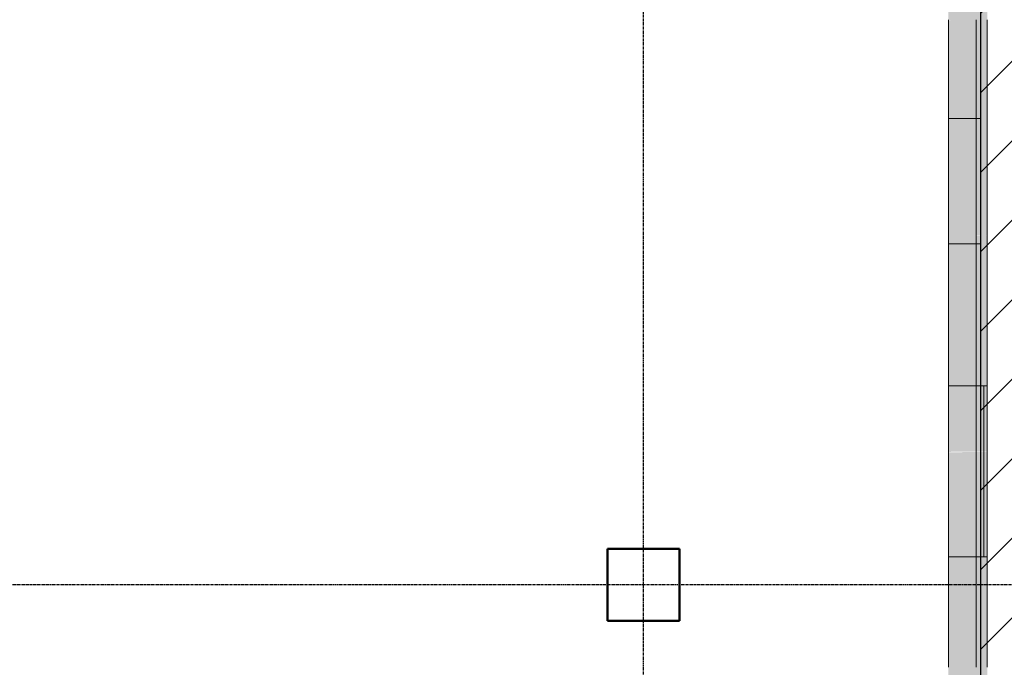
# Model space of a CAD drawing. Header units: inches. Extents: x -4126 to -1814, y 9773 to 12338.
# Tile 43 of 113: x -2312 to -2093, y 10449 to 10593. Entities that reach past the tile are written whole.
import ezdxf

# ---------------------------------------------------------------- set-up
doc = ezdxf.new("R2010")
doc.units = ezdxf.units.IN
doc.header["$MEASUREMENT"] = 0
doc.linetypes.add('Grid Line 1_2_', pattern=[0.875, 0.5, -0.125, 0.125, -0.125])
for name, color, linetype, lineweight in [('A-WALL', 113, 'Continuous', 13), ('S-COLS', 52, 'Continuous', 9), ('S-GRID', 1, 'Continuous', 9)]:
    doc.layers.add(name, color=color, linetype=linetype, lineweight=lineweight)
doc.layers.add('LOAD_HATCH', color=8, linetype='Continuous')

# ---------------------------------------------------------------- blocks, each defined once
blk = doc.blocks.new('CTR - 1st Phase - Shell_rvt-1-FRAMING PLAN - 1ST FLOOR')
at = {"layer": 'A-WALL', "lineweight": 5, "transparency": 33554585}
h = blk.add_hatch(color=13, dxfattribs=at)
h.paths.add_polyline_path([(-2099.32, 10018.05), (-2099.32, 10063.45), (-2105.45, 10063.45), (-2105.45, 10018.05)], flags=0)
h.paths.add_polyline_path([(-2105.45, 10063.84), (-2099.32, 10063.84), (-2099.32, 10064.27), (-2105.45, 10064.27)], flags=0)
h.paths.add_polyline_path([(-2105.45, 10065.22), (-2099.32, 10065.22), (-2099.32, 10065.65), (-2105.45, 10065.65)], flags=0)
h.paths.add_polyline_path([(-2105.45, 10066.05), (-2099.32, 10066.05), (-2099.32, 10089.39), (-2105.45, 10089.39)], flags=0)
h.paths.add_polyline_path([(-2105.45, 10127.41), (-2099.32, 10127.41), (-2099.32, 10127.79), (-2105.45, 10127.79)], flags=0)
h.paths.add_polyline_path([(-2105.45, 10165.81), (-2099.32, 10165.81), (-2099.32, 10166.19), (-2105.45, 10166.19)], flags=0)
h.paths.add_polyline_path([(-2099.32, 10204.21), (-2099.32, 10207.45), (-2105.45, 10207.45), (-2105.45, 10204.21)], flags=0)
h.paths.add_polyline_path([(-2105.45, 10207.84), (-2099.32, 10207.84), (-2099.32, 10208.27), (-2105.45, 10208.27)], flags=0)
h.paths.add_polyline_path([(-2105.45, 10209.22), (-2099.32, 10209.22), (-2099.32, 10209.65), (-2105.45, 10209.65)], flags=0)
h.paths.add_polyline_path([(-2105.45, 10210.05), (-2099.32, 10210.05), (-2099.32, 10255.45), (-2105.45, 10255.45), (-2105.45, 10222.87)], flags=0)
h.paths.add_polyline_path([(-2105.45, 10255.84), (-2099.32, 10255.84), (-2099.32, 10256.27), (-2105.45, 10256.27)], flags=0)
h.paths.add_polyline_path([(-2099.32, 10257.22), (-2099.32, 10257.65), (-2105.45, 10257.65), (-2105.45, 10257.22)], flags=0)
h.paths.add_polyline_path([(-2105.45, 10258.05), (-2099.32, 10258.05), (-2099.32, 10261.71), (-2105.45, 10261.71)], flags=0)
h.paths.add_polyline_path([(-2099.32, 10289.59), (-2099.32, 10303.45), (-2105.45, 10303.45), (-2105.45, 10289.59)], flags=0)
h.paths.add_polyline_path([(-2105.45, 10303.84), (-2099.32, 10303.84), (-2099.32, 10304.27), (-2105.45, 10304.27)], flags=0)
h.paths.add_polyline_path([(-2105.45, 10305.22), (-2099.32, 10305.22), (-2099.32, 10305.65), (-2105.45, 10305.65)], flags=0)
h.paths.add_polyline_path([(-2105.45, 10306.05), (-2099.32, 10306.05), (-2099.32, 10319.79), (-2105.45, 10319.79)], flags=0)
h.paths.add_polyline_path([(-2105.45, 10357.81), (-2099.32, 10357.81), (-2099.32, 10358.19), (-2105.45, 10358.19)], flags=0)
h.paths.add_polyline_path([(-2105.45, 10396.21), (-2099.32, 10396.21), (-2099.32, 10399.45), (-2105.45, 10399.45)], flags=0)
h.paths.add_polyline_path([(-2099.32, 10399.84), (-2099.32, 10400.27), (-2105.45, 10400.27), (-2105.45, 10399.84)], flags=0)
h.paths.add_polyline_path([(-2105.45, 10401.22), (-2099.32, 10401.22), (-2099.32, 10401.65), (-2105.45, 10401.65)], flags=0)
h.paths.add_polyline_path([(-2099.32, 10402.05), (-2099.32, 10447.45), (-2105.45, 10447.45), (-2105.45, 10402.05)], flags=0)
h.paths.add_polyline_path([(-2099.32, 10447.84), (-2099.32, 10448.27), (-2105.45, 10448.27), (-2105.45, 10447.84)], flags=0)
h.paths.add_polyline_path([(-2099.32, 10449.22), (-2099.32, 10449.65), (-2105.45, 10449.65), (-2105.45, 10449.22)], flags=0)
h.paths.add_polyline_path([(-2105.45, 10450.05), (-2099.32, 10450.05), (-2099.32, 10473.39), (-2105.45, 10473.39), (-2105.45, 10467.19)], flags=0)
h.paths.add_polyline_path([(-2099.32, 10511.41), (-2099.32, 10542.99), (-2105.45, 10542.99), (-2105.45, 10511.41)], flags=0)
h.paths.add_polyline_path([(-2099.32, 10570.86), (-2099.32, 10591.45), (-2105.45, 10591.45), (-2105.45, 10570.86)], flags=0)
h.paths.add_polyline_path([(-2099.32, 10591.84), (-2099.32, 10592.27), (-2105.45, 10592.27), (-2105.45, 10591.84)], flags=0)
h.paths.add_polyline_path([(-2099.32, 10593.22), (-2099.32, 10593.65), (-2105.45, 10593.65), (-2105.45, 10593.22)], flags=0)
h.paths.add_polyline_path([(-2105.45, 10594.05), (-2099.32, 10594.05), (-2099.32, 10626.99), (-2105.45, 10626.99)], flags=0)
h.paths.add_polyline_path([(-2105.45, 10665.01), (-2099.32, 10665.01), (-2099.32, 10665.39), (-2105.45, 10665.39)], flags=0)
h.paths.add_polyline_path([(-2105.45, 10703.41), (-2099.32, 10703.41), (-2099.32, 10735.45), (-2105.45, 10735.45)], flags=0)
h.paths.add_polyline_path([(-2105.45, 10735.84), (-2099.32, 10735.84), (-2099.32, 10736.27), (-2105.45, 10736.27)], flags=0)
h.paths.add_polyline_path([(-2105.45, 10737.22), (-2099.32, 10737.22), (-2099.32, 10737.65), (-2105.45, 10737.65)], flags=0)
h.paths.add_polyline_path([(-2099.32, 10738.05), (-2099.32, 10742.19), (-2105.45, 10742.19), (-2105.45, 10738.05)], flags=0)
h.paths.add_polyline_path([(-2105.45, 10780.21), (-2099.32, 10780.21), (-2099.32, 10783.45), (-2105.45, 10783.45)], flags=0)
h.paths.add_polyline_path([(-2099.32, 10783.84), (-2099.32, 10784.27), (-2105.45, 10784.27), (-2105.45, 10783.84)], flags=0)
h.paths.add_polyline_path([(-2105.45, 10785.22), (-2099.32, 10785.22), (-2099.32, 10785.65), (-2105.45, 10785.65)], flags=0)
h.paths.add_polyline_path([(-2105.45, 10786.05), (-2099.32, 10786.05), (-2099.32, 10813.86), (-2105.45, 10813.86)], flags=0)
h = blk.add_hatch(color=13, dxfattribs=at)
h.paths.add_polyline_path([(-2099.32, 10018.05), (-2096.82, 10018.05), (-2096.82, 10063.45), (-2099.32, 10063.45), (-2099.32, 10047.19)], flags=0)
h.paths.add_polyline_path([(-2099.32, 10063.84), (-2096.82, 10063.84), (-2096.82, 10064.27), (-2099.32, 10064.27)], flags=0)
h.paths.add_polyline_path([(-2096.82, 10065.22), (-2096.82, 10065.65), (-2099.32, 10065.65), (-2099.32, 10065.22)], flags=0)
h.paths.add_polyline_path([(-2096.82, 10066.05), (-2096.82, 10089.39), (-2099.32, 10089.39), (-2099.32, 10066.05)], flags=0)
h.paths.add_polyline_path([(-2099.32, 10127.41), (-2096.82, 10127.41), (-2096.82, 10127.79), (-2099.32, 10127.79)], flags=0)
h.paths.add_polyline_path([(-2099.32, 10165.81), (-2096.82, 10165.81), (-2096.82, 10166.19), (-2099.32, 10166.19)], flags=0)
h.paths.add_polyline_path([(-2099.32, 10204.21), (-2096.82, 10204.21), (-2096.82, 10207.45), (-2099.32, 10207.45)], flags=0)
h.paths.add_polyline_path([(-2099.32, 10207.84), (-2096.82, 10207.84), (-2096.82, 10208.27), (-2099.32, 10208.27)], flags=0)
h.paths.add_polyline_path([(-2099.32, 10209.22), (-2096.82, 10209.22), (-2096.82, 10209.65), (-2099.32, 10209.65)], flags=0)
h.paths.add_polyline_path([(-2099.32, 10210.05), (-2096.82, 10210.05), (-2096.82, 10255.45), (-2099.32, 10255.45), (-2099.32, 10222.87)], flags=0)
h.paths.add_polyline_path([(-2099.32, 10255.84), (-2096.82, 10255.84), (-2096.82, 10256.27), (-2099.32, 10256.27)], flags=0)
h.paths.add_polyline_path([(-2099.32, 10257.22), (-2096.82, 10257.22), (-2096.82, 10257.65), (-2099.32, 10257.65)], flags=0)
h.paths.add_polyline_path([(-2096.82, 10258.05), (-2096.82, 10303.45), (-2099.32, 10303.45), (-2099.32, 10289.59), (-2098.32, 10289.59), (-2098.32, 10261.71), (-2099.32, 10261.71), (-2099.32, 10258.05), (-2098.32, 10258.05)], flags=0)
h.paths.add_polyline_path([(-2099.32, 10303.84), (-2096.82, 10303.84), (-2096.82, 10304.27), (-2099.32, 10304.27)], flags=0)
h.paths.add_polyline_path([(-2099.32, 10305.22), (-2096.82, 10305.22), (-2096.82, 10305.65), (-2099.32, 10305.65)], flags=0)
h.paths.add_polyline_path([(-2096.82, 10306.05), (-2096.82, 10319.79), (-2099.32, 10319.79), (-2099.32, 10306.05)], flags=0)
h.paths.add_polyline_path([(-2099.32, 10357.81), (-2096.82, 10357.81), (-2096.82, 10358.19), (-2099.32, 10358.19)], flags=0)
h.paths.add_polyline_path([(-2099.32, 10396.21), (-2096.82, 10396.21), (-2096.82, 10399.45), (-2099.32, 10399.45)], flags=0)
h.paths.add_polyline_path([(-2099.32, 10399.84), (-2096.82, 10399.84), (-2096.82, 10400.27), (-2099.32, 10400.27)], flags=0)
h.paths.add_polyline_path([(-2099.32, 10401.22), (-2096.82, 10401.22), (-2096.82, 10401.65), (-2099.32, 10401.65)], flags=0)
h.paths.add_polyline_path([(-2096.82, 10402.05), (-2096.82, 10447.45), (-2099.32, 10447.45), (-2099.32, 10402.05)], flags=0)
h.paths.add_polyline_path([(-2099.32, 10447.84), (-2096.82, 10447.84), (-2096.82, 10448.27), (-2099.32, 10448.27)], flags=0)
h.paths.add_polyline_path([(-2096.82, 10449.22), (-2096.82, 10449.65), (-2099.32, 10449.65), (-2099.32, 10449.22)], flags=0)
h.paths.add_polyline_path([(-2099.32, 10450.05), (-2096.82, 10450.05), (-2096.82, 10473.39), (-2099.32, 10473.39), (-2099.32, 10467.19)], flags=0)
h.paths.add_polyline_path([(-2098.32, 10511.41), (-2096.82, 10511.41), (-2096.82, 10543.45), (-2098.32, 10543.45), (-2098.32, 10542.99), (-2099.32, 10542.99), (-2099.32, 10511.41)], flags=0)
h.paths.add_polyline_path([(-2096.82, 10543.84), (-2096.82, 10544.27), (-2098.32, 10544.27), (-2098.32, 10543.84)], flags=0)
h.paths.add_polyline_path([(-2098.32, 10545.22), (-2096.82, 10545.22), (-2096.82, 10545.65), (-2098.32, 10545.65)], flags=0)
h.paths.add_polyline_path([(-2098.32, 10546.05), (-2096.82, 10546.05), (-2096.82, 10591.45), (-2099.32, 10591.45), (-2099.32, 10570.86), (-2098.32, 10570.86), (-2098.32, 10567.32)], flags=0)
h.paths.add_polyline_path([(-2096.82, 10591.84), (-2096.82, 10592.27), (-2099.32, 10592.27), (-2099.32, 10591.84), (-2098.32, 10591.84)], flags=0)
h.paths.add_polyline_path([(-2099.32, 10593.22), (-2096.82, 10593.22), (-2096.82, 10593.65), (-2099.32, 10593.65)], flags=0)
h.paths.add_polyline_path([(-2099.32, 10594.05), (-2096.82, 10594.05), (-2096.82, 10626.99), (-2099.32, 10626.99)], flags=0)
h.paths.add_polyline_path([(-2096.82, 10665.01), (-2096.82, 10665.39), (-2099.32, 10665.39), (-2099.32, 10665.01)], flags=0)
h.paths.add_polyline_path([(-2099.32, 10703.41), (-2096.82, 10703.41), (-2096.82, 10735.45), (-2099.32, 10735.45)], flags=0)
h.paths.add_polyline_path([(-2099.32, 10735.84), (-2096.82, 10735.84), (-2096.82, 10736.27), (-2099.32, 10736.27)], flags=0)
h.paths.add_polyline_path([(-2099.32, 10737.22), (-2096.82, 10737.22), (-2096.82, 10737.65), (-2099.32, 10737.65)], flags=0)
h.paths.add_polyline_path([(-2096.82, 10738.05), (-2096.82, 10742.19), (-2099.32, 10742.19), (-2099.32, 10738.05)], flags=0)
h.paths.add_polyline_path([(-2099.32, 10780.21), (-2096.82, 10780.21), (-2096.82, 10783.45), (-2099.32, 10783.45)], flags=0)
h.paths.add_polyline_path([(-2099.32, 10783.84), (-2096.82, 10783.84), (-2096.82, 10784.27), (-2099.32, 10784.27)], flags=0)
h.paths.add_polyline_path([(-2099.32, 10785.22), (-2096.82, 10785.22), (-2096.82, 10785.65), (-2099.32, 10785.65)], flags=0)
h.paths.add_polyline_path([(-2099.32, 10786.05), (-2096.82, 10786.05), (-2096.82, 10813.86), (-2099.32, 10813.86), (-2099.32, 10813.68)], flags=0)
h = blk.add_hatch(color=13, dxfattribs=at)
h.paths.add_polyline_path([(-2099.32, 10017.71), (-2099.32, 10018.05), (-2105.45, 10018.05), (-2105.45, 10017.71)], flags=0)
h.paths.add_polyline_path([(-2105.45, 10063.45), (-2099.32, 10063.45), (-2099.32, 10063.84), (-2105.45, 10063.84)], flags=0)
h.paths.add_polyline_path([(-2105.45, 10065.65), (-2099.32, 10065.65), (-2099.32, 10066.05), (-2105.45, 10066.05)], flags=0)
h.paths.add_polyline_path([(-2105.45, 10207.45), (-2099.32, 10207.45), (-2099.32, 10207.84), (-2105.45, 10207.84)], flags=0)
h.paths.add_polyline_path([(-2099.32, 10209.65), (-2099.32, 10210.05), (-2105.45, 10210.05), (-2105.45, 10209.65)], flags=0)
h.paths.add_polyline_path([(-2105.45, 10255.45), (-2099.32, 10255.45), (-2099.32, 10255.84), (-2105.45, 10255.84)], flags=0)
h.paths.add_polyline_path([(-2099.32, 10257.65), (-2099.32, 10258.05), (-2105.45, 10258.05), (-2105.45, 10257.65)], flags=0)
h.paths.add_polyline_path([(-2099.32, 10303.45), (-2099.32, 10303.84), (-2105.45, 10303.84), (-2105.45, 10303.45)], flags=0)
h.paths.add_polyline_path([(-2105.45, 10305.65), (-2099.32, 10305.65), (-2099.32, 10306.05), (-2105.45, 10306.05)], flags=0)
h.paths.add_polyline_path([(-2105.45, 10399.45), (-2099.32, 10399.45), (-2099.32, 10399.84), (-2105.45, 10399.84)], flags=0)
h.paths.add_polyline_path([(-2105.45, 10401.65), (-2099.32, 10401.65), (-2099.32, 10402.05), (-2105.45, 10402.05)], flags=0)
h.paths.add_polyline_path([(-2099.32, 10447.45), (-2099.32, 10447.84), (-2105.45, 10447.84), (-2105.45, 10447.45)], flags=0)
h.paths.add_polyline_path([(-2099.32, 10449.65), (-2099.32, 10450.05), (-2105.45, 10450.05), (-2105.45, 10449.65)], flags=0)
h.paths.add_polyline_path([(-2099.32, 10591.45), (-2099.32, 10591.84), (-2105.45, 10591.84), (-2105.45, 10591.45)], flags=0)
h.paths.add_polyline_path([(-2105.45, 10593.65), (-2099.32, 10593.65), (-2099.32, 10594.05), (-2105.45, 10594.05)], flags=0)
h.paths.add_polyline_path([(-2099.32, 10735.45), (-2099.32, 10735.84), (-2105.45, 10735.84), (-2105.45, 10735.45)], flags=0)
h.paths.add_polyline_path([(-2099.32, 10737.65), (-2099.32, 10738.05), (-2105.45, 10738.05), (-2105.45, 10737.65)], flags=0)
h.paths.add_polyline_path([(-2099.32, 10783.45), (-2099.32, 10783.84), (-2105.45, 10783.84), (-2105.45, 10783.45)], flags=0)
h.paths.add_polyline_path([(-2099.32, 10785.65), (-2099.32, 10786.05), (-2105.45, 10786.05), (-2105.45, 10785.65)], flags=0)
h = blk.add_hatch(color=13, dxfattribs=at)
h.paths.add_polyline_path([(-2099.32, 10064.27), (-2099.32, 10064.69), (-2105.45, 10064.65), (-2105.45, 10064.27)], flags=0)
h.paths.add_polyline_path([(-2105.45, 10064.81), (-2099.32, 10064.85), (-2099.32, 10065.22), (-2105.45, 10065.22), (-2105.45, 10064.85)], flags=0)
h.paths.add_polyline_path([(-2105.45, 10208.27), (-2099.32, 10208.27), (-2099.32, 10208.69), (-2105.45, 10208.65)], flags=0)
h.paths.add_polyline_path([(-2105.45, 10208.81), (-2099.32, 10208.85), (-2099.32, 10209.22), (-2105.45, 10209.22), (-2105.45, 10208.85)], flags=0)
h.paths.add_polyline_path([(-2099.32, 10256.27), (-2099.32, 10256.69), (-2105.45, 10256.65), (-2105.45, 10256.27)], flags=0)
h.paths.add_polyline_path([(-2099.32, 10256.81), (-2099.32, 10257.22), (-2105.45, 10257.22), (-2105.45, 10256.81)], flags=0)
h.paths.add_polyline_path([(-2105.45, 10304.27), (-2099.32, 10304.27), (-2099.32, 10304.69), (-2105.45, 10304.65)], flags=0)
h.paths.add_polyline_path([(-2099.32, 10304.81), (-2099.32, 10305.22), (-2105.45, 10305.22), (-2105.45, 10304.81)], flags=0)
h.paths.add_polyline_path([(-2105.45, 10400.27), (-2099.32, 10400.27), (-2099.32, 10400.69), (-2105.45, 10400.65)], flags=0)
h.paths.add_polyline_path([(-2105.45, 10400.81), (-2099.32, 10400.85), (-2099.32, 10401.22), (-2105.45, 10401.22), (-2105.45, 10400.85)], flags=0)
h.paths.add_polyline_path([(-2099.32, 10448.27), (-2099.32, 10448.69), (-2105.45, 10448.65), (-2105.45, 10448.27)], flags=0)
h.paths.add_polyline_path([(-2105.45, 10448.81), (-2099.32, 10448.85), (-2099.32, 10449.22), (-2105.45, 10449.22), (-2105.45, 10448.85)], flags=0)
h.paths.add_polyline_path([(-2099.32, 10592.27), (-2099.32, 10592.69), (-2105.45, 10592.65), (-2105.45, 10592.27)], flags=0)
h.paths.add_polyline_path([(-2099.32, 10592.81), (-2099.32, 10593.22), (-2105.45, 10593.22), (-2105.45, 10592.81)], flags=0)
h.paths.add_polyline_path([(-2099.32, 10736.27), (-2099.32, 10736.69), (-2105.45, 10736.65), (-2105.45, 10736.27)], flags=0)
h.paths.add_polyline_path([(-2099.32, 10736.81), (-2099.32, 10737.22), (-2105.45, 10737.22), (-2105.45, 10736.81)], flags=0)
h.paths.add_polyline_path([(-2099.32, 10784.27), (-2099.32, 10784.69), (-2105.45, 10784.65), (-2105.45, 10784.27)], flags=0)
h.paths.add_polyline_path([(-2105.45, 10784.81), (-2099.32, 10784.85), (-2099.32, 10785.22), (-2105.45, 10785.22), (-2105.45, 10784.85)], flags=0)
h = blk.add_hatch(color=13, dxfattribs=at)
h.paths.add_polyline_path([(-2099.32, 10017.71), (-2096.82, 10017.71), (-2096.82, 10018.05), (-2099.32, 10018.05)], flags=0)
h.paths.add_polyline_path([(-2099.32, 10063.45), (-2096.82, 10063.45), (-2096.82, 10063.84), (-2099.32, 10063.84)], flags=0)
h.paths.add_polyline_path([(-2099.32, 10065.65), (-2096.82, 10065.65), (-2096.82, 10066.05), (-2099.32, 10066.05)], flags=0)
h.paths.add_polyline_path([(-2096.82, 10207.45), (-2096.82, 10207.84), (-2099.32, 10207.84), (-2099.32, 10207.45)], flags=0)
h.paths.add_polyline_path([(-2099.32, 10209.65), (-2096.82, 10209.65), (-2096.82, 10210.05), (-2099.32, 10210.05)], flags=0)
h.paths.add_polyline_path([(-2096.82, 10255.45), (-2096.82, 10255.84), (-2099.32, 10255.84), (-2099.32, 10255.45)], flags=0)
h.paths.add_polyline_path([(-2099.32, 10257.65), (-2096.82, 10257.65), (-2096.82, 10258.05), (-2099.32, 10258.05)], flags=0)
h.paths.add_polyline_path([(-2096.82, 10303.45), (-2096.82, 10303.84), (-2099.32, 10303.84), (-2099.32, 10303.45), (-2098.32, 10303.45)], flags=0)
h.paths.add_polyline_path([(-2096.82, 10305.65), (-2096.82, 10306.05), (-2099.32, 10306.05), (-2099.32, 10305.65)], flags=0)
h.paths.add_polyline_path([(-2096.82, 10399.45), (-2096.82, 10399.84), (-2099.32, 10399.84), (-2099.32, 10399.45)], flags=0)
h.paths.add_polyline_path([(-2099.32, 10401.65), (-2096.82, 10401.65), (-2096.82, 10402.05), (-2099.32, 10402.05)], flags=0)
h.paths.add_polyline_path([(-2099.32, 10447.45), (-2096.82, 10447.45), (-2096.82, 10447.84), (-2099.32, 10447.84)], flags=0)
h.paths.add_polyline_path([(-2099.32, 10449.65), (-2096.82, 10449.65), (-2096.82, 10450.05), (-2099.32, 10450.05)], flags=0)
h.paths.add_polyline_path([(-2096.82, 10543.45), (-2096.82, 10543.84), (-2098.32, 10543.84), (-2098.32, 10543.45)], flags=0)
h.paths.add_polyline_path([(-2098.32, 10545.65), (-2096.82, 10545.65), (-2096.82, 10546.05), (-2098.32, 10546.05)], flags=0)
h.paths.add_polyline_path([(-2099.32, 10591.45), (-2096.82, 10591.45), (-2096.82, 10591.84), (-2099.32, 10591.84)], flags=0)
h.paths.add_polyline_path([(-2099.32, 10593.65), (-2096.82, 10593.65), (-2096.82, 10594.05), (-2099.32, 10594.05)], flags=0)
h.paths.add_polyline_path([(-2096.82, 10735.45), (-2096.82, 10735.84), (-2099.32, 10735.84), (-2099.32, 10735.45)], flags=0)
h.paths.add_polyline_path([(-2099.32, 10737.65), (-2096.82, 10737.65), (-2096.82, 10738.05), (-2099.32, 10738.05)], flags=0)
h.paths.add_polyline_path([(-2096.82, 10783.45), (-2096.82, 10783.84), (-2099.32, 10783.84), (-2099.32, 10783.45)], flags=0)
h.paths.add_polyline_path([(-2096.82, 10785.65), (-2096.82, 10786.05), (-2099.32, 10786.05), (-2099.32, 10785.65)], flags=0)
h = blk.add_hatch(color=13, dxfattribs=at)
h.paths.add_polyline_path([(-2099.32, 10064.27), (-2096.82, 10064.27), (-2096.82, 10064.69), (-2099.32, 10064.65)], flags=0)
h.paths.add_polyline_path([(-2096.82, 10064.81), (-2096.82, 10065.22), (-2099.32, 10065.22), (-2099.32, 10064.81)], flags=0)
h.paths.add_polyline_path([(-2096.82, 10208.27), (-2096.82, 10208.69), (-2099.32, 10208.65), (-2099.32, 10208.27)], flags=0)
h.paths.add_polyline_path([(-2096.82, 10208.81), (-2096.82, 10209.22), (-2099.32, 10209.22), (-2099.32, 10208.81)], flags=0)
h.paths.add_polyline_path([(-2096.82, 10256.27), (-2096.82, 10256.69), (-2099.32, 10256.65), (-2099.32, 10256.27)], flags=0)
h.paths.add_polyline_path([(-2099.32, 10256.81), (-2096.82, 10256.85), (-2096.82, 10257.22), (-2099.32, 10257.22), (-2099.32, 10256.85)], flags=0)
h.paths.add_polyline_path([(-2096.82, 10304.27), (-2096.82, 10304.69), (-2099.32, 10304.65), (-2099.32, 10304.27)], flags=0)
h.paths.add_polyline_path([(-2099.32, 10304.81), (-2096.82, 10304.85), (-2096.82, 10305.22), (-2099.32, 10305.22), (-2099.32, 10304.85)], flags=0)
h.paths.add_polyline_path([(-2099.32, 10400.27), (-2096.82, 10400.27), (-2096.82, 10400.69), (-2099.32, 10400.65)], flags=0)
h.paths.add_polyline_path([(-2099.32, 10400.81), (-2096.82, 10400.85), (-2096.82, 10401.22), (-2099.32, 10401.22), (-2099.32, 10400.85)], flags=0)
h.paths.add_polyline_path([(-2099.32, 10448.27), (-2096.82, 10448.27), (-2096.82, 10448.69), (-2099.32, 10448.65)], flags=0)
h.paths.add_polyline_path([(-2096.82, 10448.81), (-2096.82, 10449.22), (-2099.32, 10449.22), (-2099.32, 10448.81)], flags=0)
h.paths.add_polyline_path([(-2096.82, 10544.27), (-2096.82, 10544.69), (-2098.32, 10544.65), (-2098.32, 10544.27)], flags=0)
h.paths.add_polyline_path([(-2098.32, 10544.81), (-2096.82, 10544.85), (-2096.82, 10545.22), (-2098.32, 10545.22), (-2098.32, 10544.85)], flags=0)
h.paths.add_polyline_path([(-2096.82, 10592.27), (-2096.82, 10592.69), (-2099.32, 10592.65), (-2099.32, 10592.27)], flags=0)
h.paths.add_polyline_path([(-2099.32, 10592.81), (-2096.82, 10592.85), (-2096.82, 10593.22), (-2099.32, 10593.22), (-2099.32, 10592.85)], flags=0)
h.paths.add_polyline_path([(-2096.82, 10736.27), (-2096.82, 10736.69), (-2099.32, 10736.65), (-2099.32, 10736.27)], flags=0)
h.paths.add_polyline_path([(-2096.82, 10736.81), (-2096.82, 10737.22), (-2099.32, 10737.22), (-2099.32, 10736.81)], flags=0)
h.paths.add_polyline_path([(-2096.82, 10784.27), (-2096.82, 10784.69), (-2099.32, 10784.65), (-2099.32, 10784.27)], flags=0)
h.paths.add_polyline_path([(-2096.82, 10784.81), (-2096.82, 10785.22), (-2099.32, 10785.22), (-2099.32, 10784.81)], flags=0)
h = blk.add_hatch(color=13, dxfattribs=at)
h.paths.add_polyline_path([(-2099.32, 10064.69), (-2099.32, 10064.81), (-2105.45, 10064.81), (-2105.45, 10064.69)], flags=0)
h.paths.add_polyline_path([(-2105.45, 10208.69), (-2099.32, 10208.69), (-2099.32, 10208.81), (-2105.45, 10208.81)], flags=0)
h.paths.add_polyline_path([(-2105.45, 10256.69), (-2099.32, 10256.69), (-2099.32, 10256.81), (-2105.45, 10256.81)], flags=0)
h.paths.add_polyline_path([(-2105.45, 10304.69), (-2099.32, 10304.69), (-2099.32, 10304.81), (-2105.45, 10304.81)], flags=0)
h.paths.add_polyline_path([(-2099.32, 10400.69), (-2099.32, 10400.81), (-2105.45, 10400.81), (-2105.45, 10400.69)], flags=0)
h.paths.add_polyline_path([(-2105.45, 10448.69), (-2099.32, 10448.69), (-2099.32, 10448.81), (-2105.45, 10448.81)], flags=0)
h.paths.add_polyline_path([(-2105.45, 10592.69), (-2099.32, 10592.69), (-2099.32, 10592.81), (-2105.45, 10592.81)], flags=0)
h.paths.add_polyline_path([(-2105.45, 10736.69), (-2099.32, 10736.69), (-2099.32, 10736.81), (-2105.45, 10736.81)], flags=0)
h.paths.add_polyline_path([(-2105.45, 10784.69), (-2099.32, 10784.69), (-2099.32, 10784.81), (-2105.45, 10784.81)], flags=0)
h = blk.add_hatch(color=13, dxfattribs=at)
h.paths.add_polyline_path([(-2096.82, 10064.69), (-2096.82, 10064.81), (-2099.32, 10064.81), (-2099.32, 10064.69)], flags=0)
h.paths.add_polyline_path([(-2099.32, 10208.69), (-2096.82, 10208.69), (-2096.82, 10208.81), (-2099.32, 10208.81)], flags=0)
h.paths.add_polyline_path([(-2099.32, 10256.69), (-2096.82, 10256.69), (-2096.82, 10256.81), (-2099.32, 10256.81)], flags=0)
h.paths.add_polyline_path([(-2099.32, 10304.69), (-2096.82, 10304.69), (-2096.82, 10304.81), (-2099.32, 10304.81)], flags=0)
h.paths.add_polyline_path([(-2096.82, 10400.69), (-2096.82, 10400.81), (-2099.32, 10400.81), (-2099.32, 10400.69)], flags=0)
h.paths.add_polyline_path([(-2096.82, 10448.69), (-2096.82, 10448.81), (-2099.32, 10448.81), (-2099.32, 10448.69)], flags=0)
h.paths.add_polyline_path([(-2096.82, 10544.69), (-2096.82, 10544.81), (-2098.32, 10544.81), (-2098.32, 10544.69)], flags=0)
h.paths.add_polyline_path([(-2099.32, 10592.69), (-2096.82, 10592.69), (-2096.82, 10592.81), (-2099.32, 10592.81)], flags=0)
h.paths.add_polyline_path([(-2099.32, 10736.69), (-2096.82, 10736.69), (-2096.82, 10736.81), (-2099.32, 10736.81)], flags=0)
h.paths.add_polyline_path([(-2099.32, 10784.69), (-2096.82, 10784.69), (-2096.82, 10784.81), (-2099.32, 10784.81)], flags=0)
h = blk.add_hatch(color=13, dxfattribs=at)
h.paths.add_polyline_path([(-2099.32, 10542.99), (-2098.32, 10542.99), (-2098.32, 10543.45), (-2105.45, 10543.45), (-2105.45, 10542.99)], flags=0)
h.paths.add_polyline_path([(-2099.32, 10543.84), (-2098.32, 10543.84), (-2098.32, 10544.27), (-2105.45, 10544.27), (-2105.45, 10543.84)], flags=0)
h.paths.add_polyline_path([(-2098.32, 10545.22), (-2098.32, 10545.65), (-2105.45, 10545.65), (-2105.45, 10545.22), (-2099.32, 10545.22)], flags=0)
h.paths.add_polyline_path([(-2098.32, 10546.05), (-2098.32, 10570.86), (-2105.45, 10570.86), (-2105.45, 10546.05), (-2099.32, 10546.05)], flags=0)
h = blk.add_hatch(color=13, dxfattribs=at)
h.paths.add_polyline_path([(-2099.32, 10543.45), (-2098.32, 10543.45), (-2098.32, 10543.84), (-2105.45, 10543.84), (-2105.45, 10543.45)], flags=0)
h.paths.add_polyline_path([(-2099.32, 10545.65), (-2098.32, 10545.65), (-2098.32, 10546.05), (-2105.45, 10546.05), (-2105.45, 10545.65)], flags=0)
h = blk.add_hatch(color=13, dxfattribs=at)
h.paths.add_polyline_path([(-2098.32, 10544.27), (-2098.32, 10544.69), (-2105.45, 10544.65), (-2105.45, 10544.27), (-2099.32, 10544.27)], flags=0)
h.paths.add_polyline_path([(-2105.45, 10544.81), (-2098.32, 10544.85), (-2098.32, 10545.22), (-2105.45, 10545.22), (-2105.45, 10544.85)], flags=0)
for points in [[(-2098.32, 10544.69), (-2098.32, 10544.81), (-2105.45, 10544.81), (-2105.45, 10544.69), (-2099.32, 10544.69)], [(-2096.82, 10496.69), (-2096.82, 10496.81), (-2105.45, 10496.81), (-2105.45, 10496.69), (-2099.32, 10496.69)]]:
    blk.add_hatch(color=13, dxfattribs=at).paths.add_polyline_path(points, flags=0)
h = blk.add_hatch(color=13, dxfattribs=at)
h.paths.add_polyline_path([(-2105.45, 10473.39), (-2096.82, 10473.39), (-2096.82, 10495.45), (-2105.45, 10495.45), (-2105.45, 10481.21)], flags=0)
h.paths.add_polyline_path([(-2096.82, 10495.84), (-2096.82, 10496.27), (-2105.45, 10496.27), (-2105.45, 10495.84), (-2099.32, 10495.84)], flags=0)
h.paths.add_polyline_path([(-2096.82, 10497.22), (-2096.82, 10497.65), (-2105.45, 10497.65), (-2105.45, 10497.22), (-2099.32, 10497.22)], flags=0)
h.paths.add_polyline_path([(-2096.82, 10498.05), (-2096.82, 10511.41), (-2105.45, 10511.41), (-2105.45, 10498.05), (-2099.32, 10498.05)], flags=0)
h = blk.add_hatch(color=13, dxfattribs=at)
h.paths.add_polyline_path([(-2105.45, 10495.45), (-2096.82, 10495.45), (-2096.82, 10495.84), (-2105.45, 10495.84)], flags=0)
h.paths.add_polyline_path([(-2096.82, 10497.65), (-2096.82, 10498.05), (-2105.45, 10498.05), (-2105.45, 10497.65), (-2099.32, 10497.65)], flags=0)
h = blk.add_hatch(color=13, dxfattribs=at)
h.paths.add_polyline_path([(-2096.82, 10496.27), (-2096.82, 10496.69), (-2105.45, 10496.65), (-2105.45, 10496.27), (-2099.32, 10496.27)], flags=0)
h.paths.add_polyline_path([(-2105.45, 10496.81), (-2096.82, 10496.85), (-2096.82, 10497.22), (-2105.45, 10497.22), (-2105.45, 10496.85)], flags=0)
at = {"layer": 'A-WALL', "color": 33}
for p, q in [((-2105.45, 10592.69), (-2105.45, 10592.81)), ((-2105.45, 10591.84), (-2105.45, 10592.27)), ((-2099.32, 10592.81), (-2099.32, 10592.69)), ((-2099.32, 10592.27), (-2099.32, 10591.84)), ((-2096.82, 10592.81), (-2096.82, 10592.69)), ((-2096.82, 10592.27), (-2096.82, 10591.84)), ((-2105.45, 10570.86), (-2105.45, 10591.45)), ((-2099.32, 10591.45), (-2099.32, 10546.05)), ((-2096.82, 10591.45), (-2096.82, 10546.05)), ((-2105.45, 10546.05), (-2105.45, 10570.86)), ((-2105.45, 10570.86), (-2105.45, 10546.05)), ((-2105.45, 10570.86), (-2098.32, 10570.86)), ((-2105.45, 10570.86), (-2098.32, 10570.86)), ((-2098.32, 10546.05), (-2098.32, 10570.86)), ((-2098.32, 10570.86), (-2098.32, 10546.05)), ((-2105.45, 10545.65), (-2105.45, 10546.05)), ((-2105.45, 10545.22), (-2105.45, 10545.65)), ((-2105.45, 10545.65), (-2105.45, 10545.22)), ((-2105.45, 10544.85), (-2105.45, 10545.22)), ((-2105.45, 10544.69), (-2105.45, 10544.81)), ((-2105.45, 10544.81), (-2105.45, 10544.69)), ((-2105.45, 10544.27), (-2105.45, 10544.65)), ((-2105.45, 10543.84), (-2105.45, 10544.27)), ((-2105.45, 10544.27), (-2105.45, 10543.84)), ((-2099.32, 10545.65), (-2099.32, 10545.22)), ((-2099.32, 10544.81), (-2099.32, 10544.69)), ((-2099.32, 10544.27), (-2099.32, 10543.84)), ((-2098.32, 10545.22), (-2098.32, 10545.65)), ((-2098.32, 10545.65), (-2098.32, 10545.22)), ((-2098.32, 10544.69), (-2098.32, 10544.81)), ((-2098.32, 10544.81), (-2098.32, 10544.69)), ((-2098.32, 10543.84), (-2098.32, 10544.27)), ((-2098.32, 10544.27), (-2098.32, 10543.84)), ((-2096.82, 10545.65), (-2096.82, 10545.22)), ((-2096.82, 10544.81), (-2096.82, 10544.69)), ((-2096.82, 10544.27), (-2096.82, 10543.84)), ((-2105.45, 10543.45), (-2105.45, 10543.84)), ((-2105.45, 10542.99), (-2105.45, 10543.45)), ((-2105.45, 10543.45), (-2105.45, 10542.99)), ((-2105.45, 10511.41), (-2105.45, 10542.99)), ((-2098.32, 10542.99), (-2105.45, 10542.99)), ((-2105.45, 10542.99), (-2098.32, 10542.99)), ((-2099.32, 10543.45), (-2099.32, 10498.05)), ((-2098.32, 10542.99), (-2098.32, 10543.45)), ((-2098.32, 10543.45), (-2098.32, 10542.99)), ((-2096.82, 10543.45), (-2096.82, 10511.41)), ((-2105.45, 10511.41), (-2105.45, 10498.05)), ((-2105.45, 10498.05), (-2105.45, 10511.41)), ((-2105.45, 10511.41), (-2097.57, 10511.41)), ((-2096.82, 10511.41), (-2105.45, 10511.41)), ((-2097.57, 10511.41), (-2097.57, 10498.05)), ((-2097.57, 10498.05), (-2097.57, 10511.41)), ((-2096.82, 10511.41), (-2097.57, 10511.41)), ((-2096.82, 10498.05), (-2096.82, 10511.41)), ((-2096.82, 10511.41), (-2096.82, 10498.05)), ((-2105.45, 10497.65), (-2105.45, 10498.05)), ((-2096.82, 10498.05), (-2096.82, 10497.65)), ((-2105.45, 10497.65), (-2105.45, 10497.22)), ((-2105.45, 10497.22), (-2105.45, 10497.65)), ((-2105.45, 10496.85), (-2105.45, 10497.22)), ((-2105.45, 10496.81), (-2105.45, 10496.69)), ((-2105.45, 10496.69), (-2105.45, 10496.81)), ((-2105.45, 10496.27), (-2105.45, 10496.65)), ((-2105.45, 10496.27), (-2105.45, 10495.84)), ((-2105.45, 10495.84), (-2105.45, 10496.27)), ((-2105.45, 10495.45), (-2105.45, 10495.84)), ((-2099.32, 10497.65), (-2099.32, 10497.22)), ((-2099.32, 10496.81), (-2099.32, 10496.69)), ((-2099.32, 10496.27), (-2099.32, 10495.84)), ((-2097.57, 10497.65), (-2097.57, 10497.22)), ((-2097.57, 10497.22), (-2097.57, 10497.65)), ((-2097.57, 10496.81), (-2097.57, 10496.69)), ((-2097.57, 10496.69), (-2097.57, 10496.81)), ((-2097.57, 10496.27), (-2097.57, 10495.84)), ((-2097.57, 10495.84), (-2097.57, 10496.27)), ((-2096.82, 10497.22), (-2096.82, 10497.65)), ((-2096.82, 10497.65), (-2096.82, 10497.22)), ((-2096.82, 10497.22), (-2096.82, 10496.85)), ((-2096.82, 10496.69), (-2096.82, 10496.81)), ((-2096.82, 10496.81), (-2096.82, 10496.69)), ((-2096.82, 10496.65), (-2096.82, 10496.27)), ((-2096.82, 10495.84), (-2096.82, 10496.27)), ((-2096.82, 10496.27), (-2096.82, 10495.84)), ((-2096.82, 10495.84), (-2096.82, 10495.45)), ((-2105.45, 10495.45), (-2105.45, 10473.39)), ((-2105.45, 10473.39), (-2105.45, 10495.45)), ((-2099.32, 10495.45), (-2099.32, 10450.05)), ((-2097.57, 10495.45), (-2097.57, 10473.39)), ((-2097.57, 10473.39), (-2097.57, 10495.45)), ((-2096.82, 10473.39), (-2096.82, 10495.45)), ((-2096.82, 10495.45), (-2096.82, 10473.39)), ((-2105.45, 10450.05), (-2105.45, 10473.39)), ((-2105.45, 10473.39), (-2096.82, 10473.39)), ((-2097.57, 10473.39), (-2105.45, 10473.39)), ((-2096.82, 10473.39), (-2097.57, 10473.39)), ((-2096.82, 10473.39), (-2096.82, 10450.05)), ((-2105.45, 10449.22), (-2105.45, 10449.65)), ((-2099.32, 10449.65), (-2099.32, 10449.22)), ((-2096.82, 10449.65), (-2096.82, 10449.22))]:
    blk.add_line(p, q, dxfattribs=at)
at = {"layer": 'A-WALL', "color": 253}
for p, q in [((-2105.45, 10592.81), (-2105.45, 10592.69)), ((-2105.45, 10592.27), (-2105.45, 10592.65)), ((-2099.32, 10592.69), (-2099.32, 10592.81)), ((-2099.32, 10592.65), (-2099.32, 10592.27)), ((-2096.82, 10592.69), (-2096.82, 10592.81)), ((-2096.82, 10592.65), (-2096.82, 10592.27)), ((-2105.45, 10591.45), (-2105.45, 10591.84)), ((-2099.32, 10591.84), (-2099.32, 10591.45)), ((-2096.82, 10591.84), (-2096.82, 10591.45)), ((-2105.45, 10545.65), (-2105.45, 10546.05)), ((-2105.45, 10546.05), (-2105.45, 10545.65)), ((-2105.45, 10544.85), (-2105.45, 10545.22)), ((-2105.45, 10545.22), (-2105.45, 10544.85)), ((-2105.45, 10544.81), (-2105.45, 10544.69)), ((-2105.45, 10544.27), (-2105.45, 10544.65)), ((-2105.45, 10544.65), (-2105.45, 10544.27)), ((-2099.32, 10546.05), (-2099.32, 10545.65)), ((-2099.32, 10545.22), (-2099.32, 10544.85)), ((-2099.32, 10544.69), (-2099.32, 10544.81)), ((-2099.32, 10544.65), (-2099.32, 10544.27)), ((-2098.32, 10545.65), (-2098.32, 10546.05)), ((-2098.32, 10546.05), (-2098.32, 10545.65)), ((-2098.32, 10544.85), (-2098.32, 10545.22)), ((-2098.32, 10545.22), (-2098.32, 10544.85)), ((-2098.32, 10544.27), (-2098.32, 10544.65)), ((-2098.32, 10544.65), (-2098.32, 10544.27)), ((-2096.82, 10546.05), (-2096.82, 10545.65)), ((-2096.82, 10545.22), (-2096.82, 10544.85)), ((-2096.82, 10544.69), (-2096.82, 10544.81)), ((-2096.82, 10544.65), (-2096.82, 10544.27)), ((-2105.45, 10543.45), (-2105.45, 10543.84)), ((-2105.45, 10543.84), (-2105.45, 10543.45)), ((-2099.32, 10543.84), (-2099.32, 10543.45)), ((-2098.32, 10543.45), (-2098.32, 10543.84)), ((-2098.32, 10543.84), (-2098.32, 10543.45)), ((-2096.82, 10543.84), (-2096.82, 10543.45)), ((-2105.45, 10498.05), (-2105.45, 10497.65)), ((-2105.45, 10497.65), (-2105.45, 10498.05)), ((-2099.32, 10498.05), (-2099.32, 10497.65)), ((-2097.57, 10498.05), (-2097.57, 10497.65)), ((-2097.57, 10497.65), (-2097.57, 10498.05)), ((-2096.82, 10497.65), (-2096.82, 10498.05)), ((-2096.82, 10498.05), (-2096.82, 10497.65)), ((-2105.45, 10497.22), (-2105.45, 10496.85)), ((-2105.45, 10496.85), (-2105.45, 10497.22)), ((-2105.45, 10496.81), (-2105.45, 10496.69)), ((-2105.45, 10496.65), (-2105.45, 10496.27)), ((-2105.45, 10496.27), (-2105.45, 10496.65)), ((-2105.45, 10495.84), (-2105.45, 10495.45)), ((-2105.45, 10495.45), (-2105.45, 10495.84)), ((-2099.32, 10497.22), (-2099.32, 10496.85)), ((-2099.32, 10496.69), (-2099.32, 10496.81)), ((-2099.32, 10496.65), (-2099.32, 10496.27)), ((-2099.32, 10495.84), (-2099.32, 10495.45)), ((-2097.57, 10497.22), (-2097.57, 10496.85)), ((-2097.57, 10496.85), (-2097.57, 10497.22)), ((-2097.57, 10496.65), (-2097.57, 10496.27)), ((-2097.57, 10496.27), (-2097.57, 10496.65)), ((-2097.57, 10495.84), (-2097.57, 10495.45)), ((-2097.57, 10495.45), (-2097.57, 10495.84)), ((-2096.82, 10496.85), (-2096.82, 10497.22)), ((-2096.82, 10497.22), (-2096.82, 10496.85)), ((-2096.82, 10496.69), (-2096.82, 10496.81)), ((-2096.82, 10496.27), (-2096.82, 10496.65)), ((-2096.82, 10496.65), (-2096.82, 10496.27)), ((-2096.82, 10495.45), (-2096.82, 10495.84)), ((-2096.82, 10495.84), (-2096.82, 10495.45)), ((-2105.45, 10449.65), (-2105.45, 10450.05)), ((-2099.32, 10450.05), (-2099.32, 10449.65)), ((-2096.82, 10450.05), (-2096.82, 10449.65)), ((-2105.45, 10448.85), (-2105.45, 10449.22)), ((-2099.32, 10449.22), (-2099.32, 10448.85)), ((-2096.82, 10449.22), (-2096.82, 10448.85))]:
    blk.add_line(p, q, dxfattribs=at)
at = {"layer": 'A-WALL', "color": 9}
for p, q in [((-2105.45, 10592.65), (-2105.45, 10591.84)), ((-2099.32, 10591.84), (-2099.32, 10592.65)), ((-2096.82, 10591.84), (-2096.82, 10592.65)), ((-2105.45, 10591.84), (-2105.45, 10591.45)), ((-2105.45, 10591.45), (-2105.45, 10546.05)), ((-2099.32, 10591.45), (-2099.32, 10591.84)), ((-2099.32, 10546.05), (-2099.32, 10591.45)), ((-2096.82, 10591.45), (-2096.82, 10591.84)), ((-2096.82, 10546.05), (-2096.82, 10591.45)), ((-2105.45, 10546.05), (-2105.45, 10545.65)), ((-2105.45, 10545.65), (-2105.45, 10544.85)), ((-2105.45, 10544.65), (-2105.45, 10543.84)), ((-2099.32, 10545.65), (-2099.32, 10546.05)), ((-2099.32, 10544.85), (-2099.32, 10545.65)), ((-2099.32, 10543.84), (-2099.32, 10544.65)), ((-2096.82, 10545.65), (-2096.82, 10546.05)), ((-2096.82, 10544.85), (-2096.82, 10545.65)), ((-2096.82, 10543.84), (-2096.82, 10544.65)), ((-2105.45, 10543.84), (-2105.45, 10543.45)), ((-2105.45, 10543.45), (-2105.45, 10498.05)), ((-2099.32, 10543.45), (-2099.32, 10543.84)), ((-2099.32, 10498.05), (-2099.32, 10543.45)), ((-2096.82, 10543.45), (-2096.82, 10543.84)), ((-2096.82, 10498.05), (-2096.82, 10543.45)), ((-2105.45, 10498.05), (-2105.45, 10497.65)), ((-2099.32, 10497.65), (-2099.32, 10498.05)), ((-2096.82, 10497.65), (-2096.82, 10498.05)), ((-2105.45, 10497.65), (-2105.45, 10496.85)), ((-2105.45, 10496.65), (-2105.45, 10495.84)), ((-2105.45, 10495.84), (-2105.45, 10495.45)), ((-2099.32, 10496.85), (-2099.32, 10497.65)), ((-2099.32, 10495.84), (-2099.32, 10496.65)), ((-2099.32, 10495.45), (-2099.32, 10495.84)), ((-2096.82, 10496.85), (-2096.82, 10497.65)), ((-2096.82, 10495.84), (-2096.82, 10496.65)), ((-2096.82, 10495.45), (-2096.82, 10495.84)), ((-2105.45, 10495.45), (-2105.45, 10450.05)), ((-2099.32, 10450.05), (-2099.32, 10495.45)), ((-2096.82, 10450.05), (-2096.82, 10495.45)), ((-2105.45, 10450.05), (-2105.45, 10449.65)), ((-2105.45, 10449.65), (-2105.45, 10448.85)), ((-2099.32, 10449.65), (-2099.32, 10450.05)), ((-2099.32, 10448.85), (-2099.32, 10449.65)), ((-2096.82, 10449.65), (-2096.82, 10450.05)), ((-2096.82, 10448.85), (-2096.82, 10449.65))]:
    blk.add_line(p, q, dxfattribs=at)
at = {"layer": 'A-WALL', "color": 23}
for p, q in [((-2105.45, 10546.05), (-2105.45, 10570.86)), ((-2105.45, 10545.22), (-2105.45, 10545.65)), ((-2105.45, 10544.69), (-2105.45, 10544.81)), ((-2105.45, 10543.84), (-2105.45, 10544.27)), ((-2105.45, 10542.99), (-2105.45, 10543.45)), ((-2105.45, 10498.05), (-2105.45, 10511.41)), ((-2096.82, 10511.41), (-2096.82, 10498.05)), ((-2105.45, 10497.22), (-2105.45, 10497.65)), ((-2105.45, 10496.69), (-2105.45, 10496.81)), ((-2105.45, 10495.84), (-2105.45, 10496.27)), ((-2096.82, 10497.65), (-2096.82, 10497.22)), ((-2096.82, 10496.81), (-2096.82, 10496.69)), ((-2096.82, 10496.27), (-2096.82, 10495.84)), ((-2105.45, 10473.39), (-2105.45, 10495.45)), ((-2096.82, 10495.45), (-2096.82, 10473.39))]:
    blk.add_line(p, q, dxfattribs=at)
blk = doc.blocks.new('034100 - Precast Structural Concrete - Column - Corbels - 16_x16_-1701985-FRAMING PLAN - 1ST FLOOR')
at = {"layer": 'S-COLS'}
for p, q in [((-8.91, 8.98), (-8.98, 8.98)), ((-8.98, 8.98), (-8.98, -7.02)), ((6.94, 8.98), (-8.91, 8.98)), ((7.02, 8.98), (6.94, 8.98)), ((7.02, -7.02), (7.02, 8.98)), ((-8.98, -7.02), (-8.91, -7.02)), ((-8.91, -7.02), (6.94, -7.02)), ((6.94, -7.02), (7.02, -7.02))]:
    blk.add_line(p, q, dxfattribs=at)
at = {"layer": 'S-COLS', "lineweight": 50}
for p, q in [((-8.98, -7.02), (-8.98, 8.98)), ((-8.98, 8.98), (-8.91, 8.98)), ((-8.91, 8.98), (6.94, 8.98)), ((6.94, 8.98), (7.02, 8.98)), ((7.02, 8.98), (7.02, -7.02)), ((-8.91, -7.02), (-8.98, -7.02)), ((6.94, -7.02), (-8.91, -7.02)), ((7.02, -7.02), (6.94, -7.02))]:
    blk.add_line(p, q, dxfattribs=at)

msp = doc.modelspace()

# ---------------------------------------------------------------- hatches: boundary and pattern name
at = {"layer": 'LOAD_HATCH'}
h = msp.add_hatch(dxfattribs=at)
h.set_pattern_fill('ANSI31', color=256, scale=100, style=0)
h.paths.add_polyline_path([(-3819.324, 9901.189), (-3819.324, 10010.089), (-2098.262, 10010.089), (-2098.262, 10821.489), (-3401.049, 10821.489), (-3400.049, 11277.289), (-2098.262, 11277.289), (-2098.262, 12077.189), (-1943.324, 12077.189), (-1943.324, 9901.189)])

# ---------------------------------------------------------------- linework, layer by layer
msp.add_lwpolyline([(-3400.049, 11277.289), (-2098.262, 11277.289), (-2098.262, 12077.189), (-1943.324, 12077.189), (-1943.324, 9901.189), (-3819.324, 9901.189), (-3819.324, 10010.089), (-2098.262, 10010.089), (-2098.262, 10821.489), (-3401.049, 10821.489)], close=True, dxfattribs=at)
at = {"layer": 'S-GRID', "linetype": 'Grid Line 1_2_', "lineweight": 30}
for p, q in [((-2173.324, 9772.61), (-2173.324, 12288.555)), ((-1814.206, 10467.189), (-4076.95, 10467.189))]:
    msp.add_line(p, q, dxfattribs=at)

# ---------------------------------------------------------------- block references
at = {"lineweight": 5}
msp.add_blockref('CTR - 1st Phase - Shell_rvt-1-FRAMING PLAN - 1ST FLOOR', (0, 0), dxfattribs=at)
at = {"layer": 'S-COLS', "rotation": 270.0000000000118}
msp.add_blockref('034100 - Precast Structural Concrete - Column - Corbels - 16_x16_-1701985-FRAMING PLAN - 1ST FLOOR', (-2174.308, 10466.205), dxfattribs=at)

doc.saveas('drawing.dxf')
